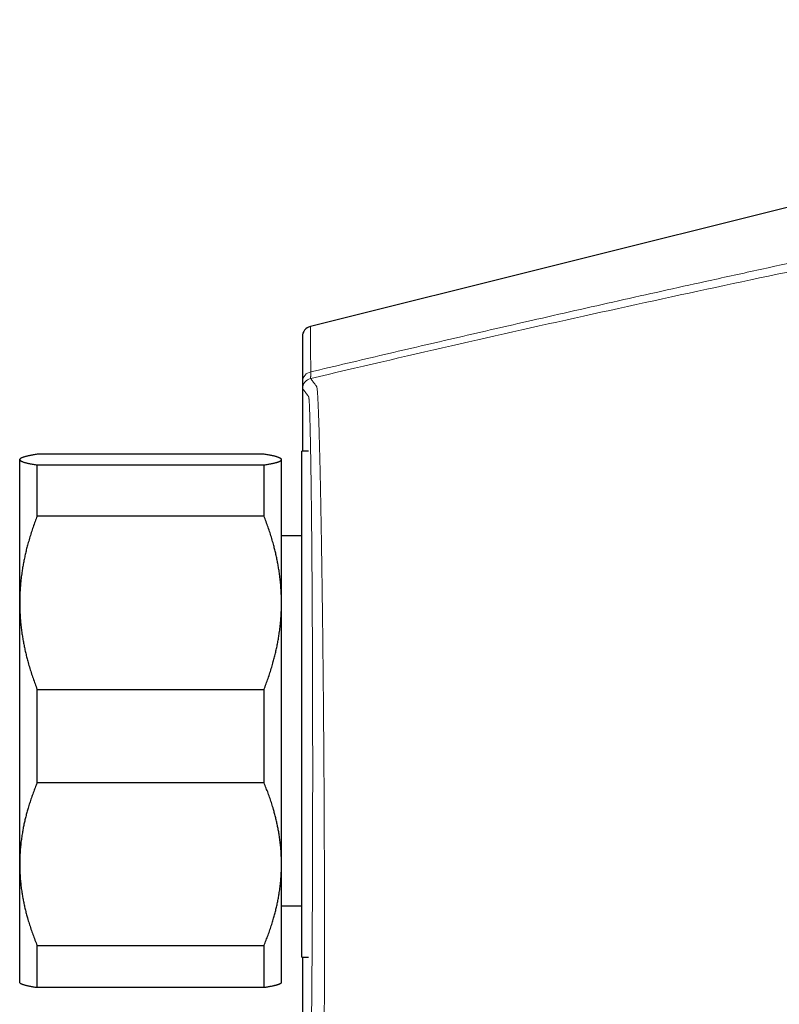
# Model space of a CAD drawing. Header units: millimetres. Extents: x 8 to 727, y 12 to 427.
# Tile 88 of 91: x 561 to 605, y 360 to 417. Entities that reach past the tile are written whole.
import ezdxf

# ---------------------------------------------------------------- set-up
doc = ezdxf.new("R2010")
doc.units = ezdxf.units.MM

msp = doc.modelspace()

# ---------------------------------------------------------------- linework, layer by layer
at = {"color": 7, "linetype": 'Continuous', "lineweight": 30}
for p, q in [((648.081, 416.643), (577.687, 399.065)), ((577.232, 398.484), (577.232, 391.925)), ((575.034, 391.741), (562.034, 391.741)), ((577.589, 391.925), (577.19, 391.925)), ((577.19, 362.925), (577.19, 391.925)), ((561.057, 391.48), (561.034, 391.457)), ((561.034, 391.434), (561.034, 391.457)), ((561.034, 383.23), (561.034, 391.434)), ((562.034, 388.198), (562.034, 391.128)), ((562.034, 391.128), (575.034, 391.128)), ((575.034, 388.198), (575.034, 391.128)), ((576.034, 391.457), (576.01, 391.48)), ((576.034, 391.434), (576.034, 391.457)), ((576.034, 383.23), (576.034, 391.434)), ((575.034, 388.198), (562.034, 388.198)), ((577.19, 387.057), (576.034, 387.057)), ((561.034, 368.253), (561.034, 383.23)), ((576.034, 368.253), (576.034, 383.23)), ((562.034, 372.914), (562.034, 378.262)), ((562.034, 378.262), (575.034, 378.262)), ((575.034, 372.914), (575.034, 378.262)), ((575.034, 372.914), (562.034, 372.914)), ((561.034, 361.457), (561.034, 368.253)), ((576.034, 361.457), (576.034, 368.253)), ((576.034, 365.857), (577.19, 365.857)), ((562.034, 363.592), (575.034, 363.592)), ((562.034, 361.173), (562.034, 363.592)), ((575.034, 361.173), (575.034, 363.592)), ((577.19, 362.925), (577.589, 362.925)), ((577.232, 362.925), (577.232, 349.783)), ((561.034, 361.457), (561.057, 361.434)), ((575.034, 361.173), (562.034, 361.173)), ((576.011, 361.434), (576.034, 361.457))]:
    msp.add_line(p, q, dxfattribs=at)
msp.add_arc((577.832, 398.483), 0.6, 104.0202, 180, dxfattribs=at)
at = {"color": 252, "linetype": 'Continuous', "lineweight": 0}
for centre, radius, start, end in [((577.799, 395.905), 0.559, 98.9937, 177.7466), ((577.843, 395.5), 0.6, 103.252, 179.9997)]:
    msp.add_arc(centre, radius, start, end, dxfattribs=at)
for points, knots in [([(577.711, 396.457), (578.414, 396.624), (579.819, 396.958), (581.927, 397.454), (584.035, 397.947), (586.144, 398.437), (588.253, 398.923), (590.488, 399.435), (592.849, 399.971), (595.337, 400.532), (597.824, 401.088), (600.471, 401.674), (603.276, 402.289), (606.24, 402.933), (609.205, 403.571), (612.171, 404.202), (615.137, 404.827), (617.116, 405.238), (618.105, 405.444)], [0, 0, 0, 0, 0.052313, 0.104618, 0.156916, 0.209208, 0.261494, 0.313774, 0.375385, 0.436989, 0.498587, 0.56018, 0.633498, 0.706811, 0.780117, 0.853417, 0.926711, 1, 1, 1, 1]), ([(577.706, 396.084), (580.392, 396.711), (585.763, 397.964), (593.833, 399.773), (601.91, 401.528), (609.995, 403.229), (615.393, 404.315), (618.092, 404.859)], [0, 0, 0, 0, 0.200035, 0.400028, 0.60001, 0.799997, 1, 1, 1, 1]), ([(577.687, 399.065), (577.687, 399.064), (577.687, 399.061), (577.687, 399.039), (577.687, 399.004), (577.688, 398.953), (577.688, 398.887), (577.689, 398.806), (577.69, 398.709), (577.691, 398.596), (577.692, 398.466), (577.694, 398.317), (577.696, 398.148), (577.697, 397.962), (577.699, 397.756), (577.701, 397.533), (577.704, 397.292), (577.706, 397.034), (577.709, 396.757), (577.711, 396.558), (577.711, 396.457)], [0, 0, 0, 0, 0.050937, 0.102518, 0.15474, 0.207595, 0.261077, 0.314208, 0.367929, 0.42223, 0.477102, 0.533548, 0.590562, 0.648131, 0.706241, 0.764878, 0.822963, 0.881523, 0.940542, 1, 1, 1, 1]), ([(577.24, 395.927), (577.24, 396.005), (577.239, 396.16), (577.239, 396.38), (577.238, 396.589), (577.238, 396.788), (577.237, 396.976), (577.236, 397.149), (577.236, 397.309), (577.235, 397.456), (577.235, 397.594), (577.234, 397.722), (577.234, 397.843), (577.234, 397.955), (577.233, 398.059), (577.233, 398.151), (577.233, 398.232), (577.233, 398.302), (577.232, 398.359), (577.232, 398.405), (577.232, 398.44), (577.232, 398.465), (577.232, 398.48), (577.232, 398.482), (577.232, 398.483)], [0, 0, 0, 0, 0.046933, 0.093755, 0.140484, 0.187141, 0.233744, 0.280313, 0.324208, 0.368108, 0.412029, 0.455987, 0.499998, 0.546638, 0.593225, 0.639781, 0.686324, 0.732875, 0.779454, 0.823413, 0.867432, 0.911524, 0.955709, 1, 1, 1, 1]), ([(577.706, 396.084), (577.705, 396.085), (577.705, 396.086), (577.705, 396.098), (577.705, 396.118), (577.705, 396.144), (577.705, 396.178), (577.706, 396.219), (577.707, 396.268), (577.708, 396.324), (577.71, 396.386), (577.711, 396.434), (577.711, 396.457)], [0, 0, 0, 0, 0.101018, 0.201532, 0.30165, 0.401476, 0.501116, 0.60067, 0.700238, 0.799919, 0.899808, 1, 1, 1, 1]), ([(577.243, 395.5), (577.243, 395.501), (577.243, 395.503), (577.243, 395.517), (577.242, 395.538), (577.242, 395.569), (577.242, 395.607), (577.241, 395.655), (577.241, 395.71), (577.241, 395.774), (577.24, 395.845), (577.24, 395.9), (577.24, 395.927)], [0, 0, 0, 0, 0.100243, 0.200171, 0.299978, 0.399854, 0.499993, 0.599663, 0.699307, 0.799117, 0.899284, 1, 1, 1, 1]), ([(578.017, 351.118), (578.051, 351.18), (578.1, 351.269), (578.199, 351.45), (578.248, 351.54), (578.269, 351.578), (578.277, 351.593), (578.279, 351.598), (578.282, 351.602), (578.284, 351.607), (578.287, 351.611), (578.29, 351.616), (578.293, 351.623), (578.298, 351.631), (578.303, 351.642), (578.309, 351.653), (578.315, 351.665), (578.321, 351.675), (578.326, 351.685), (578.332, 351.696), (578.338, 351.705), (578.345, 351.727), (578.352, 351.767), (578.361, 351.836), (578.369, 351.944), (578.377, 352.081), (578.384, 352.236), (578.391, 352.401), (578.401, 352.692), (578.415, 353.174), (578.43, 353.929), (578.445, 354.826), (578.458, 355.863), (578.469, 357.03), (578.479, 358.317), (578.487, 359.713), (578.493, 361.213), (578.496, 362.807), (578.498, 364.48), (578.496, 366.216), (578.492, 367.912), (578.487, 369.551), (578.482, 370.678), (578.48, 371.328), (578.479, 371.517), (578.478, 371.701), (578.477, 371.943), (578.475, 372.245), (578.473, 372.604), (578.469, 373.253), (578.463, 374.186), (578.455, 375.336), (578.446, 376.437), (578.438, 377.461), (578.428, 378.44), (578.419, 379.372), (578.408, 380.463), (578.394, 381.68), (578.378, 382.985), (578.362, 384.154), (578.347, 385.225), (578.332, 386.192), (578.321, 386.849), (578.315, 387.197), (578.314, 387.29), (578.313, 387.364), (578.311, 387.445), (578.31, 387.535), (578.306, 387.728), (578.301, 388.049), (578.292, 388.521), (578.282, 389.068), (578.27, 389.682), (578.256, 390.35), (578.24, 391.056), (578.223, 391.786), (578.205, 392.466), (578.187, 393.086), (578.17, 393.641), (578.152, 394.161), (578.133, 394.628), (578.114, 395.016), (578.095, 395.32), (578.076, 395.531), (578.057, 395.622), (578.041, 395.634), (578.024, 395.659), (578.008, 395.679), (577.995, 395.697), (577.986, 395.708), (577.983, 395.712), (577.98, 395.716), (577.978, 395.719), (577.975, 395.723), (577.953, 395.753), (577.872, 395.861), (577.763, 396.007), (577.725, 396.058), (577.706, 396.084)], [0, 0, 0, 0, 0.140445, 0.202241, 0.229432, 0.241396, 0.242963, 0.24453, 0.246096, 0.247663, 0.249229, 0.250795, 0.253002, 0.255967, 0.259689, 0.264044, 0.267853, 0.271233, 0.274666, 0.277489, 0.280489, 0.283888, 0.287766, 0.292044, 0.296697, 0.30149, 0.305378, 0.309272, 0.313177, 0.323559, 0.333945, 0.344285, 0.354652, 0.365052, 0.375415, 0.385754, 0.396113, 0.406528, 0.416913, 0.427245, 0.437603, 0.446351, 0.455077, 0.456494, 0.457192, 0.458213, 0.459558, 0.461226, 0.463217, 0.465529, 0.471978, 0.478674, 0.484592, 0.490311, 0.495819, 0.501108, 0.506193, 0.514633, 0.522475, 0.529705, 0.536312, 0.542961, 0.548838, 0.549806, 0.550269, 0.55079, 0.551368, 0.552003, 0.552697, 0.555497, 0.558975, 0.563138, 0.567983, 0.573487, 0.579646, 0.586464, 0.593949, 0.600432, 0.607366, 0.614737, 0.622522, 0.630696, 0.638777, 0.647307, 0.656242, 0.665378, 0.674814, 0.685599, 0.696854, 0.699656, 0.701354, 0.703051, 0.704749, 0.706446, 0.708144, 0.74948, 0.87474, 1, 1, 1, 1]), ([(577.27, 351.7), (577.275, 351.71), (577.286, 351.731), (577.307, 351.768), (577.331, 351.812), (577.358, 351.861), (577.385, 351.911), (577.412, 351.961), (577.438, 352.008), (577.46, 352.047), (577.476, 352.076), (577.486, 352.094), (577.496, 352.113), (577.506, 352.131), (577.516, 352.151), (577.527, 352.17), (577.544, 352.202), (577.559, 352.228), (577.571, 352.249), (577.572, 352.251), (577.573, 352.252), (577.574, 352.254), (577.575, 352.256), (577.576, 352.258), (577.577, 352.26), (577.578, 352.263), (577.58, 352.266), (577.582, 352.269), (577.583, 352.272), (577.584, 352.274), (577.586, 352.277), (577.587, 352.279), (577.588, 352.281), (577.589, 352.284), (577.591, 352.288), (577.593, 352.294), (577.596, 352.308), (577.6, 352.33), (577.605, 352.365), (577.609, 352.408), (577.614, 352.46), (577.618, 352.521), (577.623, 352.588), (577.627, 352.659), (577.631, 352.734), (577.634, 352.8), (577.636, 352.851), (577.637, 352.886), (577.639, 352.922), (577.64, 352.959), (577.642, 352.997), (577.644, 353.062), (577.648, 353.156), (577.652, 353.286), (577.657, 353.425), (577.661, 353.574), (577.665, 353.732), (577.67, 353.899), (577.674, 354.069), (577.678, 354.242), (577.682, 354.417), (577.686, 354.599), (577.69, 354.788), (577.694, 354.985), (577.698, 355.194), (577.702, 355.417), (577.706, 355.653), (577.71, 355.897), (577.714, 356.149), (577.718, 356.408), (577.722, 356.675), (577.726, 356.942), (577.73, 357.208), (577.733, 357.471), (577.737, 357.74), (577.74, 358.015), (577.743, 358.295), (577.747, 358.589), (577.75, 358.898), (577.754, 359.222), (577.757, 359.553), (577.761, 359.89), (577.764, 360.234), (577.767, 360.584), (577.77, 360.929), (577.773, 361.269), (577.776, 361.603), (577.778, 361.942), (577.781, 362.285), (577.784, 362.633), (577.786, 362.996), (577.789, 363.373), (577.791, 363.766), (577.794, 364.163), (577.796, 364.563), (577.798, 364.968), (577.8, 365.377), (577.802, 365.779), (577.804, 366.173), (577.806, 366.557), (577.808, 366.944), (577.809, 367.333), (577.81, 367.724), (577.812, 368.13), (577.813, 368.549), (577.814, 368.983), (577.816, 369.42), (577.817, 369.859), (577.818, 370.301), (577.818, 370.745), (577.819, 371.177), (577.82, 371.597), (577.82, 372.005), (577.82, 372.414), (577.821, 372.823), (577.821, 373.233), (577.821, 373.657), (577.821, 374.092), (577.821, 374.539), (577.82, 374.985), (577.82, 375.43), (577.82, 375.875), (577.819, 376.319), (577.818, 376.749), (577.817, 377.167), (577.817, 377.57), (577.816, 377.97), (577.815, 378.369), (577.814, 378.765), (577.812, 379.172), (577.811, 379.588), (577.809, 380.013), (577.808, 380.436), (577.806, 380.857), (577.804, 381.274), (577.802, 381.689), (577.8, 382.089), (577.798, 382.474), (577.796, 382.844), (577.794, 383.211), (577.792, 383.574), (577.789, 383.935), (577.787, 384.303), (577.784, 384.677), (577.782, 385.058), (577.779, 385.433), (577.776, 385.804), (577.773, 386.169), (577.77, 386.529), (577.767, 386.874), (577.764, 387.205), (577.761, 387.521), (577.757, 387.832), (577.754, 388.137), (577.751, 388.436), (577.748, 388.739), (577.744, 389.045), (577.74, 389.353), (577.737, 389.654), (577.733, 389.948), (577.729, 390.235), (577.725, 390.515), (577.721, 390.779), (577.717, 391.029), (577.714, 391.264), (577.71, 391.493), (577.706, 391.716), (577.702, 391.932), (577.698, 392.148), (577.694, 392.363), (577.69, 392.575), (577.686, 392.779), (577.681, 392.974), (577.677, 393.161), (577.673, 393.34), (577.669, 393.498), (577.665, 393.637), (577.662, 393.759), (577.658, 393.876), (577.655, 393.987), (577.651, 394.092), (577.648, 394.191), (577.644, 394.293), (577.64, 394.394), (577.636, 394.494), (577.632, 394.586), (577.627, 394.669), (577.623, 394.739), (577.619, 394.797), (577.616, 394.844), (577.613, 394.886), (577.609, 394.922), (577.606, 394.958), (577.601, 394.991), (577.597, 395.016), (577.594, 395.027), (577.592, 395.032), (577.591, 395.033), (577.59, 395.035), (577.59, 395.036), (577.589, 395.037), (577.588, 395.039), (577.586, 395.042), (577.584, 395.045), (577.582, 395.048), (577.58, 395.051), (577.578, 395.054), (577.575, 395.057), (577.573, 395.06), (577.571, 395.063), (577.568, 395.067), (577.566, 395.069), (577.565, 395.07), (577.565, 395.071), (577.564, 395.072), (577.564, 395.072), (577.562, 395.074), (577.557, 395.08), (577.545, 395.096), (577.527, 395.118), (577.506, 395.148), (577.486, 395.174), (577.466, 395.202), (577.437, 395.24), (577.402, 395.288), (577.362, 395.341), (577.328, 395.387), (577.298, 395.426), (577.275, 395.458), (577.256, 395.483), (577.247, 395.494), (577.243, 395.5)], [0, 0, 0, 0, 0.028232, 0.056428, 0.084586, 0.112708, 0.140792, 0.161364, 0.181917, 0.202449, 0.209358, 0.216266, 0.223171, 0.230073, 0.236974, 0.243872, 0.250768, 0.270428, 0.27112, 0.271783, 0.272347, 0.27293, 0.273531, 0.274151, 0.27479, 0.275699, 0.276644, 0.277624, 0.278639, 0.279335, 0.280048, 0.280776, 0.28152, 0.282256, 0.282915, 0.284463, 0.286002, 0.288634, 0.291243, 0.293831, 0.296397, 0.298945, 0.301473, 0.303684, 0.305881, 0.308067, 0.308923, 0.309776, 0.310628, 0.311479, 0.312328, 0.313176, 0.31565, 0.318129, 0.320612, 0.323102, 0.325599, 0.328104, 0.330598, 0.332878, 0.33516, 0.337444, 0.33973, 0.342021, 0.344316, 0.346812, 0.349306, 0.351797, 0.354289, 0.35678, 0.359273, 0.361771, 0.364058, 0.36634, 0.368619, 0.370894, 0.373168, 0.37544, 0.377916, 0.380394, 0.382873, 0.385356, 0.387842, 0.390333, 0.392819, 0.395095, 0.39737, 0.399646, 0.401923, 0.404202, 0.406484, 0.408976, 0.411464, 0.413951, 0.416436, 0.418921, 0.421408, 0.423906, 0.426195, 0.42848, 0.430763, 0.433043, 0.435323, 0.437603, 0.440089, 0.442577, 0.445068, 0.447564, 0.450065, 0.452573, 0.45507, 0.457355, 0.45964, 0.461926, 0.464214, 0.466504, 0.468797, 0.471295, 0.473789, 0.47628, 0.47877, 0.481259, 0.483749, 0.486246, 0.488531, 0.490811, 0.493087, 0.495361, 0.497631, 0.499901, 0.502376, 0.504852, 0.507329, 0.509809, 0.512292, 0.514781, 0.517265, 0.51954, 0.521815, 0.52409, 0.526366, 0.528645, 0.530926, 0.533419, 0.535909, 0.538398, 0.540886, 0.543375, 0.545865, 0.548368, 0.550663, 0.552955, 0.555245, 0.557534, 0.559823, 0.562113, 0.564609, 0.567105, 0.569603, 0.572104, 0.574609, 0.577118, 0.579616, 0.581899, 0.584182, 0.586466, 0.588751, 0.591038, 0.593328, 0.595818, 0.598304, 0.600789, 0.603273, 0.605758, 0.608243, 0.610732, 0.612684, 0.614634, 0.616582, 0.618529, 0.620475, 0.62242, 0.624365, 0.626768, 0.629186, 0.63162, 0.63407, 0.636539, 0.638492, 0.640438, 0.642343, 0.644256, 0.646178, 0.648883, 0.651606, 0.654018, 0.654398, 0.654779, 0.65516, 0.655542, 0.655839, 0.656864, 0.657934, 0.659049, 0.660209, 0.661413, 0.662663, 0.664049, 0.665486, 0.666975, 0.668515, 0.670084, 0.670335, 0.670587, 0.67084, 0.671095, 0.671326, 0.673199, 0.680804, 0.694384, 0.70618, 0.721929, 0.735694, 0.749495, 0.785324, 0.821139, 0.856939, 0.892726, 0.928498, 0.964256, 1, 1, 1, 1]), ([(578.017, 351.118), (579.117, 351.397), (581.315, 351.955), (584.612, 352.802), (587.906, 353.654), (591.199, 354.514), (594.47, 355.376), (597.719, 356.24), (600.948, 357.106), (604.174, 357.978), (607.527, 358.892), (611.008, 359.85), (613.942, 360.664), (616.201, 361.296), (617.424, 361.639), (618.285, 361.881), (618.783, 362.022), (619.281, 362.162), (619.779, 362.303), (620.262, 362.439), (620.728, 362.571), (621.178, 362.698), (621.625, 362.825), (622.071, 362.952), (622.515, 363.078), (622.958, 363.204), (623.413, 363.333), (623.882, 363.467), (624.363, 363.604), (624.843, 363.74), (625.321, 363.877), (625.796, 364.013), (626.27, 364.148), (626.743, 364.283), (627.213, 364.418), (627.682, 364.552), (628.146, 364.686), (628.605, 364.818), (629.061, 364.948), (629.514, 365.079), (629.815, 365.165), (629.965, 365.209)], [0, 0, 0, 0, 0.062859, 0.125719, 0.18858, 0.25144, 0.314301, 0.376039, 0.437778, 0.499516, 0.561254, 0.630401, 0.699549, 0.729974, 0.760399, 0.769961, 0.779523, 0.789087, 0.798653, 0.808211, 0.816883, 0.82553, 0.834156, 0.842763, 0.851354, 0.859932, 0.868501, 0.877917, 0.887327, 0.896733, 0.906139, 0.915546, 0.924958, 0.934376, 0.943804, 0.953242, 0.962695, 0.971994, 0.98131, 0.990644, 1, 1, 1, 1]), ([(629.412, 361.83), (629.077, 361.689), (628.411, 361.41), (627.399, 360.995), (626.384, 360.588), (625.435, 360.214), (624.555, 359.874), (623.744, 359.565), (622.929, 359.261), (622.25, 359.008), (621.707, 358.806), (621.296, 358.652), (620.866, 358.504), (620.411, 358.359), (619.935, 358.221), (619.447, 358.082), (618.955, 357.942), (617.594, 357.555), (614.991, 356.822), (611.142, 355.755), (606.918, 354.599), (601.587, 353.153), (595.146, 351.433), (587.59, 349.452), (582.543, 348.163), (580.02, 347.519)], [0, 0, 0, 0, 0.022438, 0.044611, 0.066567, 0.08836, 0.105406, 0.122426, 0.139427, 0.156322, 0.164701, 0.173098, 0.181861, 0.191076, 0.200775, 0.210644, 0.220525, 0.230416, 0.292758, 0.377397, 0.462143, 0.54678, 0.697847, 0.848908, 1, 1, 1, 1])]:
    msp.add_open_spline(points, degree=3, knots=knots, dxfattribs=at)
at = {"color": 7, "linetype": 'Continuous', "lineweight": 30}
for points, knots in [([(562.034, 391.741), (561.995, 391.735), (561.919, 391.722), (561.812, 391.704), (561.71, 391.685), (561.615, 391.667), (561.526, 391.648), (561.444, 391.629), (561.369, 391.61), (561.301, 391.591), (561.24, 391.572), (561.186, 391.553), (561.14, 391.533), (561.102, 391.514), (561.072, 391.494), (561.05, 391.474), (561.036, 391.454), (561.034, 391.441), (561.034, 391.434)], [0, 0, 0, 0, 0.062277, 0.1245538, 0.1864375, 0.2483318, 0.3102249, 0.3721067, 0.433899, 0.4957049, 0.5575095, 0.6193001, 0.6823923, 0.7455013, 0.8086094, 0.8717004, 0.9358502, 1, 1, 1, 1]), ([(576.034, 391.434), (576.033, 391.438), (576.033, 391.448), (576.025, 391.464), (576.008, 391.484), (575.982, 391.504), (575.949, 391.523), (575.907, 391.543), (575.856, 391.562), (575.796, 391.582), (575.729, 391.602), (575.653, 391.622), (575.57, 391.642), (575.478, 391.662), (575.377, 391.682), (575.27, 391.701), (575.156, 391.721), (575.074, 391.734), (575.034, 391.741)], [0, 0, 0, 0, 0.034083, 0.0965443, 0.1590309, 0.2215267, 0.284015, 0.3464779, 0.4108053, 0.4751556, 0.5395156, 0.6038699, 0.6682007, 0.7345462, 0.8009099, 0.8672821, 0.9336505, 1, 1, 1, 1]), ([(561.034, 391.434), (561.034, 391.431), (561.035, 391.421), (561.042, 391.404), (561.06, 391.384), (561.086, 391.365), (561.12, 391.345), (561.162, 391.325), (561.213, 391.306), (561.272, 391.286), (561.339, 391.266), (561.413, 391.247), (561.496, 391.227), (561.588, 391.207), (561.689, 391.187), (561.797, 391.167), (561.911, 391.147), (561.993, 391.134), (562.034, 391.128)], [0, 0, 0, 0, 0.034083, 0.096966, 0.159875, 0.222793, 0.285703, 0.348588, 0.412301, 0.476037, 0.539782, 0.603521, 0.667238, 0.733776, 0.800332, 0.866897, 0.933458, 1, 1, 1, 1]), ([(575.034, 391.128), (575.074, 391.134), (575.153, 391.147), (575.265, 391.166), (575.371, 391.186), (575.47, 391.205), (575.563, 391.225), (575.641, 391.244), (575.707, 391.261), (575.766, 391.277), (575.822, 391.295), (575.876, 391.313), (575.921, 391.332), (575.959, 391.351), (575.991, 391.371), (576.015, 391.392), (576.031, 391.413), (576.033, 391.427), (576.034, 391.434)], [0, 0, 0, 0, 0.065066, 0.130137, 0.195202, 0.2604788, 0.3257618, 0.3910375, 0.4412535, 0.4914694, 0.5522482, 0.6130488, 0.6738554, 0.7346534, 0.79543, 0.8636164, 0.9318139, 1, 1, 1, 1]), ([(562.034, 388.198), (561.993, 388.093), (561.913, 387.883), (561.8, 387.566), (561.693, 387.247), (561.594, 386.926), (561.506, 386.621), (561.43, 386.332), (561.364, 386.059), (561.304, 385.786), (561.249, 385.514), (561.201, 385.241), (561.155, 384.944), (561.113, 384.622), (561.078, 384.275), (561.052, 383.927), (561.037, 383.578), (561.035, 383.346), (561.034, 383.23)], [0, 0, 0, 0, 0.065617, 0.131252, 0.19689, 0.262521, 0.328134, 0.383158, 0.438187, 0.493212, 0.547625, 0.602042, 0.656455, 0.725142, 0.793864, 0.862595, 0.931314, 1, 1, 1, 1]), ([(576.034, 383.23), (576.033, 383.288), (576.033, 383.452), (576.025, 383.724), (576.007, 384.045), (575.981, 384.365), (575.947, 384.685), (575.906, 384.987), (575.861, 385.271), (575.813, 385.537), (575.76, 385.802), (575.702, 386.063), (575.639, 386.322), (575.565, 386.604), (575.479, 386.908), (575.378, 387.233), (575.27, 387.557), (575.156, 387.879), (575.074, 388.091), (575.034, 388.198)], [0, 0, 0, 0, 0.034083, 0.097391, 0.160725, 0.224069, 0.287405, 0.350714, 0.403934, 0.457159, 0.510379, 0.562664, 0.614953, 0.667239, 0.733776, 0.800332, 0.866897, 0.933458, 1, 1, 1, 1]), ([(561.034, 383.23), (561.034, 383.172), (561.035, 383.008), (561.042, 382.736), (561.06, 382.415), (561.086, 382.095), (561.121, 381.775), (561.161, 381.473), (561.206, 381.189), (561.254, 380.923), (561.307, 380.659), (561.365, 380.397), (561.428, 380.138), (561.502, 379.856), (561.588, 379.552), (561.689, 379.227), (561.797, 378.903), (561.911, 378.582), (561.993, 378.369), (562.034, 378.262)], [0, 0, 0, 0, 0.034083, 0.097391, 0.160725, 0.224069, 0.287405, 0.350714, 0.403934, 0.457159, 0.510379, 0.562664, 0.614953, 0.667239, 0.733776, 0.800332, 0.866897, 0.933458, 1, 1, 1, 1]), ([(575.034, 378.262), (575.074, 378.367), (575.154, 378.577), (575.267, 378.894), (575.374, 379.213), (575.473, 379.534), (575.561, 379.839), (575.637, 380.128), (575.703, 380.401), (575.763, 380.674), (575.818, 380.947), (575.866, 381.219), (575.912, 381.516), (575.954, 381.839), (575.99, 382.186), (576.015, 382.533), (576.031, 382.882), (576.033, 383.114), (576.034, 383.23)], [0, 0, 0, 0, 0.065617, 0.131252, 0.19689, 0.262521, 0.328134, 0.383158, 0.438187, 0.493212, 0.547625, 0.602042, 0.656455, 0.725142, 0.793864, 0.862595, 0.931314, 1, 1, 1, 1]), ([(562.034, 372.914), (561.995, 372.819), (561.916, 372.628), (561.807, 372.339), (561.703, 372.049), (561.606, 371.757), (561.52, 371.48), (561.445, 371.217), (561.38, 370.969), (561.32, 370.721), (561.265, 370.474), (561.217, 370.226), (561.17, 369.956), (561.126, 369.664), (561.089, 369.349), (561.061, 369.034), (561.042, 368.718), (561.034, 368.458), (561.034, 368.303), (561.034, 368.253)], [0, 0, 0, 0, 0.063626, 0.127269, 0.190915, 0.254554, 0.318177, 0.37151, 0.424847, 0.47818, 0.530958, 0.583741, 0.636519, 0.702912, 0.769334, 0.835765, 0.902186, 0.968576, 1, 1, 1, 1]), ([(576.034, 368.253), (576.033, 368.303), (576.033, 368.453), (576.025, 368.704), (576.008, 369.006), (575.982, 369.308), (575.948, 369.608), (575.907, 369.893), (575.863, 370.16), (575.815, 370.411), (575.762, 370.659), (575.704, 370.905), (575.641, 371.149), (575.567, 371.414), (575.48, 371.7), (575.379, 372.006), (575.271, 372.311), (575.156, 372.614), (575.075, 372.814), (575.034, 372.914)], [0, 0, 0, 0, 0.031424, 0.094899, 0.158401, 0.221913, 0.285416, 0.348893, 0.402256, 0.455625, 0.508989, 0.561409, 0.613834, 0.666254, 0.732989, 0.799742, 0.866504, 0.933261, 1, 1, 1, 1]), ([(561.034, 368.253), (561.035, 368.149), (561.036, 367.941), (561.051, 367.63), (561.074, 367.319), (561.106, 367.009), (561.144, 366.715), (561.188, 366.439), (561.236, 366.18), (561.288, 365.924), (561.347, 365.67), (561.41, 365.418), (561.485, 365.144), (561.574, 364.849), (561.677, 364.532), (561.788, 364.216), (561.907, 363.903), (561.991, 363.695), (562.034, 363.592)], [0, 0, 0, 0, 0.065449, 0.130926, 0.196415, 0.261894, 0.327345, 0.382403, 0.437466, 0.492525, 0.54654, 0.60056, 0.654576, 0.723644, 0.792733, 0.861832, 0.930927, 1, 1, 1, 1]), ([(575.034, 363.592), (575.074, 363.69), (575.154, 363.887), (575.267, 364.185), (575.374, 364.484), (575.473, 364.785), (575.561, 365.071), (575.637, 365.343), (575.703, 365.598), (575.763, 365.854), (575.818, 366.11), (575.866, 366.366), (575.912, 366.645), (575.954, 366.947), (575.99, 367.273), (576.015, 367.599), (576.031, 367.926), (576.033, 368.144), (576.034, 368.253)], [0, 0, 0, 0, 0.065617, 0.131252, 0.19689, 0.262521, 0.328134, 0.383158, 0.438187, 0.493212, 0.547625, 0.602042, 0.656455, 0.725142, 0.793864, 0.862595, 0.931314, 1, 1, 1, 1]), ([(562.034, 361.173), (561.995, 361.179), (561.919, 361.192), (561.812, 361.21), (561.71, 361.229), (561.615, 361.247), (561.526, 361.266), (561.444, 361.285), (561.369, 361.304), (561.301, 361.323), (561.24, 361.342), (561.186, 361.361), (561.14, 361.381), (561.102, 361.4), (561.074, 361.418), (561.062, 361.429), (561.057, 361.434)], [0, 0, 0, 0, 0.072885, 0.145791, 0.218181, 0.290571, 0.363062, 0.435553, 0.507825, 0.580097, 0.652496, 0.724894, 0.798674, 0.872454, 0.946392, 1, 1, 1, 1]), ([(576.01, 361.434), (576.006, 361.43), (575.995, 361.42), (575.972, 361.404), (575.942, 361.388), (575.906, 361.371), (575.864, 361.355), (575.817, 361.338), (575.763, 361.322), (575.704, 361.305), (575.64, 361.289), (575.57, 361.272), (575.493, 361.256), (575.411, 361.239), (575.324, 361.223), (575.232, 361.206), (575.136, 361.189), (575.068, 361.179), (575.034, 361.173)], [0, 0, 0, 0, 0.051912, 0.112957, 0.174007, 0.235053, 0.297718, 0.360389, 0.423054, 0.485911, 0.548772, 0.61163, 0.676279, 0.740934, 0.805584, 0.870388, 0.935196, 1, 1, 1, 1])]:
    msp.add_open_spline(points, degree=3, knots=knots, dxfattribs=at)

doc.saveas('drawing.dxf')
